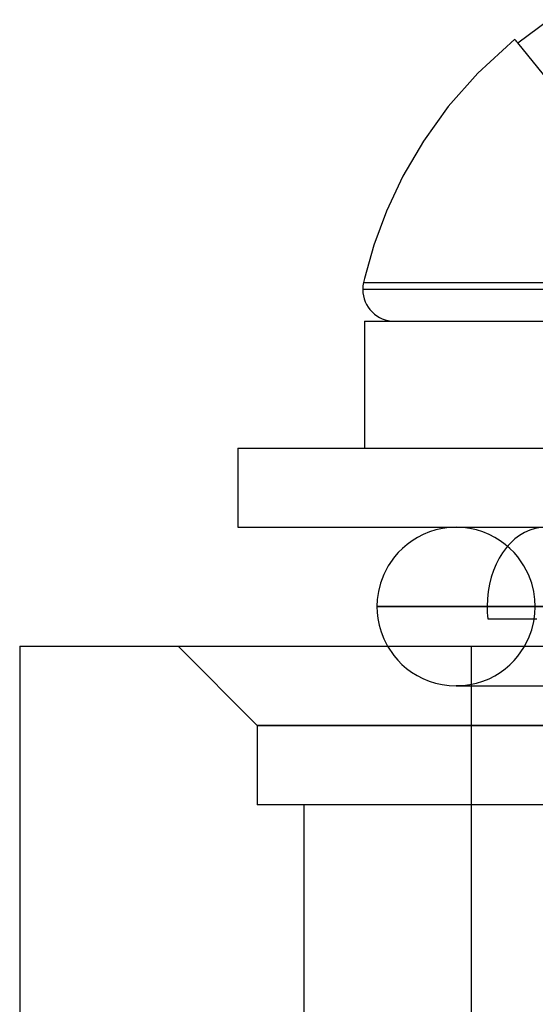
# Model space of a CAD drawing. Header units: millimetres. Extents: x -76 to 76, y -16 to 42.
# Tile 16 of 40: x -23.08 to -19.82, y 35.5 to 41.71. Entities that reach past the tile are written whole.
import ezdxf

# ---------------------------------------------------------------- set-up
doc = ezdxf.new("R2010")
doc.units = ezdxf.units.MM
doc.layers.add('MAIN-1', color=7, linetype='Continuous')
doc.layers.add('MAIN-2', color=7, linetype='Continuous')

msp = doc.modelspace()

# ---------------------------------------------------------------- linework, layer by layer
at = {"layer": 'MAIN-1'}
for p, q in [((-19.9317, 41.5656), (-19.7345, 41.7118)), ((-19.95, 41.588), (-20.1842, 41.3745)), ((-19.9496, 41.5875), (-19.9501, 41.5882)), ((-19.9481, 41.5856), (-19.9496, 41.5875)), ((-19.9455, 41.5825), (-19.9481, 41.5856)), ((-19.9419, 41.5781), (-19.9455, 41.5825)), ((-19.9373, 41.5725), (-19.9419, 41.5781)), ((-19.9317, 41.5656), (-19.9373, 41.5725)), ((-20.1842, 41.3745), (-20.3702, 41.164)), ((-20.3702, 41.164), (-20.5273, 40.9461)), ((-20.5273, 40.9461), (-20.6568, 40.7251)), ((-20.6568, 40.7251), (-20.7605, 40.5048)), ((-20.7605, 40.5048), (-20.8406, 40.2885)), ((-20.8406, 40.2885), (-20.8996, 40.0784)), ((-20.8996, 40.0784), (-20.9053, 40.054)), ((-20.9082, 40.0093), (-20.9104, 40.0093)), ((-20.9014, 40.0093), (-20.9082, 40.0093)), ((-20.9053, 40.054), (-20.9026, 40.0539)), ((-20.9026, 40.0539), (-20.8941, 40.0539)), ((-20.8893, 40.0093), (-20.9014, 40.0093)), ((-20.8941, 40.0539), (-20.8795, 40.0538)), ((-20.8714, 40.0093), (-20.8893, 40.0093)), ((-20.8795, 40.0538), (-20.8586, 40.0538)), ((-20.8471, 40.0093), (-20.8714, 40.0093)), ((-20.8586, 40.0538), (-20.8311, 40.0537)), ((-20.8157, 40.0093), (-20.8471, 40.0093)), ((-20.8311, 40.0537), (-20.7966, 40.0537)), ((-20.7766, 40.0093), (-20.8157, 40.0093)), ((-20.7966, 40.0537), (-20.7549, 40.0537)), ((-20.729, 40.0093), (-20.7766, 40.0093)), ((-20.7549, 40.0537), (-20.7057, 40.0537)), ((-20.6724, 40.0093), (-20.729, 40.0093)), ((-20.7057, 40.0537), (-20.6489, 40.0537)), ((-20.606, 40.0093), (-20.6724, 40.0093)), ((-20.6489, 40.0537), (-20.5842, 40.0538)), ((-20.5293, 40.0093), (-20.606, 40.0093)), ((-20.5842, 40.0538), (-20.5114, 40.0539)), ((-20.4416, 40.0093), (-20.5293, 40.0093)), ((-20.5114, 40.0539), (-20.4304, 40.0539)), ((-20.3424, 40.0093), (-20.4416, 40.0093)), ((-20.4304, 40.0539), (-20.3309, 40.0539)), ((-20.2315, 40.0093), (-20.3424, 40.0093)), ((-20.3309, 40.0539), (-20.1938, 40.0539)), ((-20.1085, 40.0093), (-20.2315, 40.0093)), ((-20.1938, 40.0539), (-20.0523, 40.0538)), ((-19.9734, 40.0093), (-20.1085, 40.0093)), ((-20.0523, 40.0538), (-19.9091, 40.0538)), ((-19.8262, 40.0093), (-19.9734, 40.0093)), ((-19.9091, 40.0538), (-19.7664, 40.0538)), ((-19.6674, 40.0093), (-19.8262, 40.0093)), ((-20.9, 39.8093), (-18.2, 39.8093)), ((-20.9, 39.8093), (-20.9, 39.0093)), ((-21.7, 39.0093), (-18.2, 39.0093)), ((-21.7, 39.0093), (-21.7, 38.5093)), ((-21.7, 38.5093), (-18.2, 38.5093)), ((-20.5284, 38.4641), (-20.5651, 38.4455)), ((-20.4896, 38.4799), (-20.5284, 38.4641)), ((-20.4491, 38.4925), (-20.4896, 38.4799)), ((-20.4071, 38.5018), (-20.4491, 38.4925)), ((-20.3642, 38.5074), (-20.4071, 38.5018)), ((-20.3208, 38.5093), (-20.3642, 38.5074)), ((-20.6311, 38.4013), (-20.6602, 38.3765)), ((-20.5994, 38.4245), (-20.6311, 38.4013)), ((-20.5651, 38.4455), (-20.5994, 38.4245)), ((-20.6865, 38.3503), (-20.7101, 38.3231)), ((-20.6602, 38.3765), (-20.6865, 38.3503)), ((-20.7492, 38.2671), (-20.7784, 38.2108)), ((-20.7101, 38.3231), (-20.7492, 38.2671)), ((-20.7784, 38.2108), (-20.7988, 38.156)), ((-20.7988, 38.156), (-20.8118, 38.1036)), ((-20.8118, 38.1036), (-20.8188, 38.0546)), ((-20.8188, 38.0546), (-20.8208, 38.0093)), ((-20.8208, 38.0093), (-18.822, 38.0093)), ((-20.8208, 38.0093), (-20.8195, 37.9726)), ((-20.8195, 37.9726), (-20.8151, 37.9338)), ((-20.8151, 37.9338), (-20.8071, 37.8928)), ((-20.8071, 37.8928), (-20.7947, 37.8498)), ((-20.7947, 37.8498), (-20.7772, 37.805)), ((-20.7772, 37.805), (-20.7538, 37.7591)), ((-23.077, 37.7591), (-18.077, 37.7591)), ((-23.077, 37.7591), (-23.077, 33.7591))]:
    msp.add_line(p, q, dxfattribs=at)
for start, end in [(167.08796, 179.99998), (180.00002, 270.00002)]:
    msp.add_arc((-20.7104, 40.0093), 0.2, start, end, dxfattribs=at)
at = {"layer": 'MAIN-2'}
for p, q in [((-18.8341, 40.2144), (-19.9317, 41.5656)), ((-18.2, 40.0093), (-20.9104, 40.0093)), ((-18.2, 40.0093), (-20.9104, 40.0093)), ((-20.908, 40.0093), (-20.9104, 40.0093)), ((-20.9005, 40.0093), (-20.908, 40.0093)), ((-20.9053, 40.054), (-20.9025, 40.054)), ((-20.9053, 40.054), (-20.9025, 40.054)), ((-20.9053, 40.054), (-20.9026, 40.0539)), ((-20.9026, 40.0539), (-20.8941, 40.0539)), ((-20.9025, 40.054), (-20.8937, 40.054)), ((-20.9025, 40.054), (-20.8937, 40.054)), ((-20.8873, 40.0093), (-20.9005, 40.0093)), ((-20.8941, 40.0539), (-20.8795, 40.0538)), ((-20.8937, 40.054), (-20.8786, 40.054)), ((-20.8937, 40.054), (-20.8786, 40.054)), ((-20.8676, 40.0093), (-20.8873, 40.0093)), ((-20.8795, 40.0538), (-20.8586, 40.0538)), ((-20.8786, 40.054), (-20.8571, 40.054)), ((-20.8786, 40.054), (-20.8571, 40.054)), ((-20.8408, 40.0093), (-20.8676, 40.0093)), ((-20.8586, 40.0538), (-20.8311, 40.0537)), ((-20.8571, 40.054), (-20.8289, 40.054)), ((-20.8571, 40.054), (-20.8289, 40.054)), ((-20.8061, 40.0093), (-20.8408, 40.0093)), ((-20.8311, 40.0537), (-20.7966, 40.0537)), ((-20.8289, 40.054), (-20.7938, 40.054)), ((-20.8289, 40.054), (-20.7938, 40.054)), ((-20.7628, 40.0093), (-20.8061, 40.0093)), ((-20.7966, 40.0537), (-20.7549, 40.0537)), ((-20.7938, 40.054), (-20.7517, 40.054)), ((-20.7938, 40.054), (-20.7517, 40.054)), ((-20.7101, 40.0093), (-20.7628, 40.0093)), ((-20.7549, 40.0537), (-20.7057, 40.0537)), ((-20.7517, 40.054), (-20.7024, 40.054)), ((-20.7517, 40.054), (-20.7024, 40.054)), ((-20.6472, 40.0093), (-20.7101, 40.0093)), ((-20.7057, 40.0537), (-20.6489, 40.0537)), ((-20.7024, 40.054), (-20.646, 40.054)), ((-20.7024, 40.054), (-20.646, 40.054)), ((-20.6489, 40.0537), (-20.5842, 40.0538)), ((-20.5734, 40.0093), (-20.6472, 40.0093)), ((-20.646, 40.054), (-20.5825, 40.054)), ((-20.646, 40.054), (-20.5825, 40.054)), ((-20.5842, 40.0538), (-20.5114, 40.0539)), ((-20.5825, 40.054), (-20.512, 40.054)), ((-20.5825, 40.054), (-20.512, 40.054)), ((-20.4881, 40.0093), (-20.5734, 40.0093)), ((-20.512, 40.054), (-20.4345, 40.054)), ((-20.512, 40.054), (-20.4345, 40.054)), ((-20.5114, 40.0539), (-20.4304, 40.0539)), ((-20.3905, 40.0093), (-20.4881, 40.0093)), ((-20.4345, 40.054), (-20.3504, 40.054)), ((-20.4345, 40.054), (-20.3504, 40.054)), ((-20.4304, 40.0539), (-20.3309, 40.0539)), ((-20.2802, 40.0093), (-20.3905, 40.0093)), ((-20.3504, 40.054), (-20.2599, 40.054)), ((-20.3504, 40.054), (-20.2599, 40.054)), ((-20.3309, 40.0539), (-20.1938, 40.0539)), ((-20.1569, 40.0093), (-20.2802, 40.0093)), ((-20.2599, 40.054), (-20.1634, 40.054)), ((-20.2599, 40.054), (-20.1634, 40.054)), ((-20.1938, 40.0539), (-20.0523, 40.0538)), ((-20.1634, 40.054), (-20.0612, 40.054)), ((-20.1634, 40.054), (-20.0612, 40.054)), ((-20.0203, 40.0093), (-20.1569, 40.0093)), ((-20.0612, 40.054), (-19.9537, 40.054)), ((-20.0612, 40.054), (-19.9537, 40.054)), ((-20.0523, 40.0538), (-19.9091, 40.0538)), ((-19.8706, 40.0093), (-20.0203, 40.0093)), ((-19.9537, 40.054), (-19.8415, 40.054)), ((-19.9537, 40.054), (-19.8415, 40.054)), ((-19.9091, 40.0538), (-19.7664, 40.0538)), ((-19.708, 40.0093), (-19.8706, 40.0093)), ((-19.8415, 40.054), (-19.725, 40.054)), ((-19.8415, 40.054), (-19.725, 40.054)), ((-20.2774, 38.5074), (-20.3208, 38.5093)), ((-20.2774, 38.5074), (-20.3208, 38.5093)), ((-20.2345, 38.5018), (-20.2774, 38.5074)), ((-20.2345, 38.5018), (-20.2774, 38.5074)), ((-20.1926, 38.4925), (-20.2345, 38.5018)), ((-20.1926, 38.4925), (-20.2345, 38.5018)), ((-20.152, 38.4799), (-20.1926, 38.4925)), ((-20.152, 38.4799), (-20.1926, 38.4925)), ((-20.1133, 38.4641), (-20.152, 38.4799)), ((-20.1133, 38.4641), (-20.152, 38.4799)), ((-20.0766, 38.4455), (-20.1133, 38.4641)), ((-20.0766, 38.4455), (-20.1133, 38.4641)), ((-20.0423, 38.4245), (-20.0766, 38.4455)), ((-20.0423, 38.4245), (-20.0766, 38.4455)), ((-20.0105, 38.4013), (-20.0423, 38.4245)), ((-20.0105, 38.4013), (-20.0423, 38.4245)), ((-19.9815, 38.3765), (-20.0105, 38.4013)), ((-19.9815, 38.3765), (-20.0105, 38.4013)), ((-19.9552, 38.3503), (-19.9815, 38.3765)), ((-19.9552, 38.3503), (-19.9815, 38.3765)), ((-19.9316, 38.3231), (-19.9552, 38.3503)), ((-19.9316, 38.3231), (-19.9552, 38.3503)), ((-19.8925, 38.2671), (-19.9316, 38.3231)), ((-19.8925, 38.2671), (-19.9316, 38.3231)), ((-19.8633, 38.2108), (-19.8925, 38.2671)), ((-19.8633, 38.2108), (-19.8925, 38.2671)), ((-19.8428, 38.156), (-19.8633, 38.2108)), ((-19.8428, 38.156), (-19.8633, 38.2108)), ((-19.8298, 38.1036), (-19.8428, 38.156)), ((-19.8298, 38.1036), (-19.8428, 38.156)), ((-19.8229, 38.0546), (-19.8298, 38.1036)), ((-19.8229, 38.0546), (-19.8298, 38.1036)), ((-19.8208, 38.0093), (-19.8229, 38.0546)), ((-19.8208, 38.0093), (-19.8229, 38.0546)), ((-18.2, 38.0093), (-20.8208, 38.0093)), ((-18.2, 38.0093), (-20.8208, 38.0093)), ((-19.8298, 37.9149), (-19.8229, 37.9639)), ((-19.8298, 37.9149), (-19.8229, 37.9639)), ((-19.8229, 37.9639), (-19.8208, 38.0093)), ((-19.8229, 37.9639), (-19.8208, 38.0093)), ((-20.121, 37.9327), (-20.0498, 37.9327)), ((-20.0498, 37.9327), (-19.9744, 37.9327)), ((-19.9744, 37.9327), (-19.895, 37.9327)), ((-19.895, 37.9327), (-19.8118, 37.9327)), ((-19.8428, 37.8626), (-19.8298, 37.9149)), ((-19.8428, 37.8626), (-19.8298, 37.9149)), ((-19.8633, 37.8077), (-19.8428, 37.8626)), ((-19.8633, 37.8077), (-19.8428, 37.8626)), ((-19.8925, 37.7514), (-19.8633, 37.8077)), ((-19.8925, 37.7514), (-19.8633, 37.8077)), ((-23.077, 37.7591), (-23.077, 37.7591)), ((-22.077, 37.7591), (-21.577, 37.2591)), ((-20.7538, 37.7591), (-20.7136, 37.6999)), ((-20.227, 37.7591), (-20.227, 22.7591)), ((-20.227, 37.7591), (-20.227, 22.7591)), ((-19.9316, 37.6954), (-19.8925, 37.7514)), ((-19.9316, 37.6954), (-19.8925, 37.7514)), ((-20.7136, 37.6999), (-20.6894, 37.6713)), ((-20.6894, 37.6713), (-20.663, 37.6447)), ((-20.663, 37.6447), (-20.6339, 37.6194)), ((-19.9815, 37.642), (-19.9552, 37.6682)), ((-19.9815, 37.642), (-19.9552, 37.6682)), ((-19.9552, 37.6682), (-19.9316, 37.6954)), ((-19.9552, 37.6682), (-19.9316, 37.6954)), ((-20.6339, 37.6194), (-20.6021, 37.5958)), ((-20.6021, 37.5958), (-20.5675, 37.5744)), ((-20.0766, 37.573), (-20.0423, 37.594)), ((-20.0766, 37.573), (-20.0423, 37.594)), ((-20.0423, 37.594), (-20.0105, 37.6172)), ((-20.0423, 37.594), (-20.0105, 37.6172)), ((-20.0105, 37.6172), (-19.9815, 37.642)), ((-20.0105, 37.6172), (-19.9815, 37.642)), ((-20.5675, 37.5744), (-20.5306, 37.5554)), ((-20.5306, 37.5554), (-20.4915, 37.5393)), ((-20.4915, 37.5393), (-20.4505, 37.5264)), ((-20.4505, 37.5264), (-20.4081, 37.5169)), ((-20.2345, 37.5168), (-20.1926, 37.526)), ((-20.2345, 37.5168), (-20.1926, 37.526)), ((-20.1926, 37.526), (-20.152, 37.5386)), ((-20.1926, 37.526), (-20.152, 37.5386)), ((-20.152, 37.5386), (-20.1133, 37.5544)), ((-20.152, 37.5386), (-20.1133, 37.5544)), ((-20.1133, 37.5544), (-20.0766, 37.573)), ((-20.1133, 37.5544), (-20.0766, 37.573)), ((-20.4081, 37.5169), (-20.3647, 37.5112)), ((-20.3647, 37.5112), (-20.3208, 37.5093)), ((-20.3208, 37.5093), (-20.2774, 37.5111)), ((-20.3208, 37.5093), (-20.2774, 37.5111)), ((-20.3208, 37.5093), (-20.236, 37.5093)), ((-20.3189, 37.5093), (-20.3208, 37.5093)), ((-20.3131, 37.5093), (-20.3189, 37.5093)), ((-20.3037, 37.5093), (-20.3131, 37.5093)), ((-20.2908, 37.5093), (-20.3037, 37.5093)), ((-20.2746, 37.5093), (-20.2908, 37.5093)), ((-20.2774, 37.5111), (-20.2345, 37.5168)), ((-20.2774, 37.5111), (-20.2345, 37.5168)), ((-20.2551, 37.5093), (-20.2746, 37.5093)), ((-20.236, 37.5093), (-20.0007, 37.5093)), ((-20.0007, 37.5093), (-19.6626, 37.5093)), ((1.923, 37.2591), (-21.577, 37.2591)), ((-21.577, 37.2591), (-9.5661, 37.2591)), ((-21.577, 37.2591), (-21.577, 36.7591)), ((1.923, 36.7591), (-21.577, 36.7591)), ((-21.28, 16.7591), (-21.28, 36.7591))]:
    msp.add_line(p, q, dxfattribs=at)
for start_param, end_param in [(-1.417093, 1.570796), (1.570796, 1.7245)]:
    msp.add_ellipse((-19.758, 38.0093), major_axis=(0, 0.5), ratio=0.734622, start_param=start_param, end_param=end_param, dxfattribs=at)

doc.saveas('drawing.dxf')
